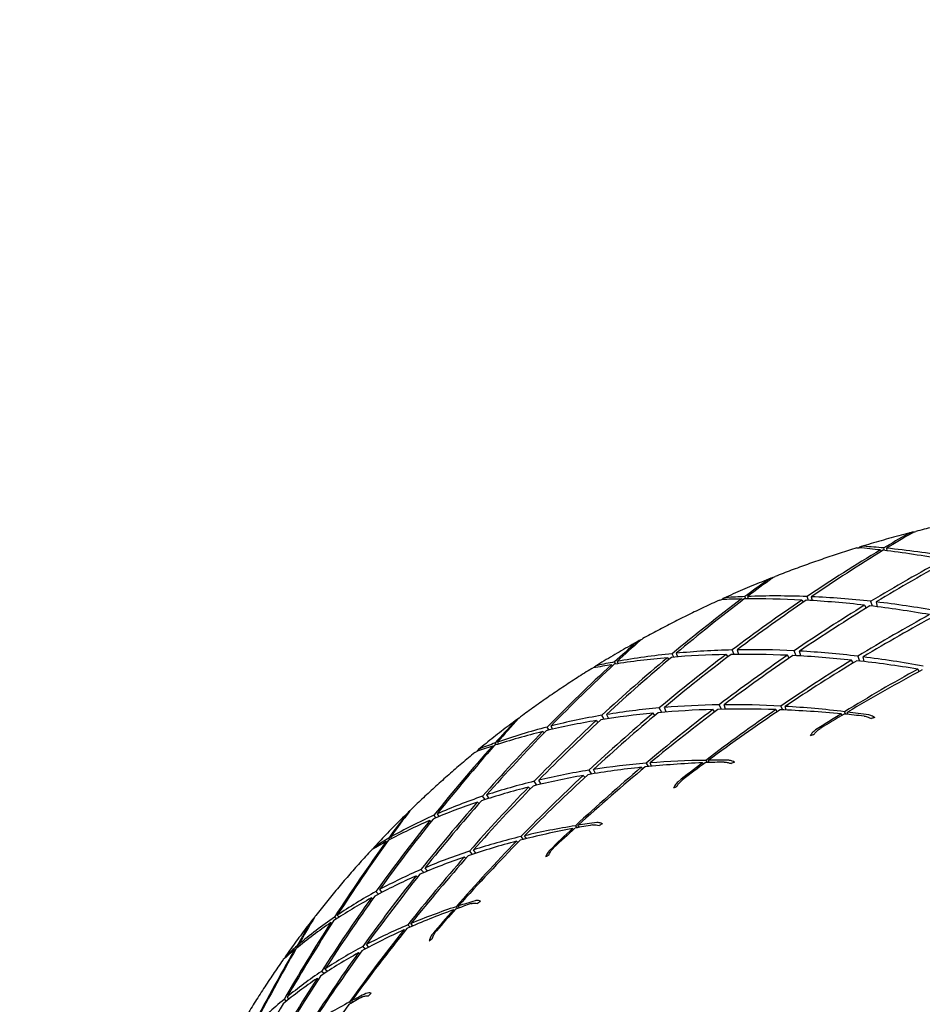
# Model space of a CAD drawing. Header units: inches. Extents: x 36 to 1719, y -84 to 1122.
# Tile 39 of 256: x 429.294 to 430.274, y 303.499 to 304.568. Entities that reach past the tile are written whole.
import ezdxf

# ---------------------------------------------------------------- set-up
doc = ezdxf.new("R2010")
doc.units = ezdxf.units.IN
doc.header["$LTSCALE"] = 48
doc.header["$MEASUREMENT"] = 0
doc.layers.add('Visible (ANSI)', color=7, linetype='Continuous', lineweight=30)

msp = doc.modelspace()

# ---------------------------------------------------------------- linework, layer by layer
at = {"layer": 'Visible (ANSI)'}
for p, q in [((430.2286, 303.99251), (430.22943, 303.99078)), ((430.23304, 303.99198), (430.23227, 303.9947)), ((430.23535, 303.9944), (430.23578, 303.99164)), ((430.07802, 303.93931), (430.07894, 303.93787)), ((430.08256, 303.93938), (430.08151, 303.94191)), ((430.08441, 303.94202), (430.08517, 303.9394)), ((430.15053, 303.93781), (430.14903, 303.94194)), ((430.15366, 303.94175), (430.15465, 303.93756)), ((430.14347, 303.93818), (430.14487, 303.93575)), ((430.21156, 303.93256), (430.21319, 303.92938)), ((430.22004, 303.93156), (430.21844, 303.93675)), ((430.22419, 303.9361), (430.22511, 303.93093)), ((429.99738, 303.87555), (429.99888, 303.87357)), ((430.00454, 303.87616), (430.00263, 303.87992)), ((430.00694, 303.88035), (430.00841, 303.87647)), ((430.06113, 303.879), (430.06294, 303.87637)), ((430.06985, 303.87914), (430.06768, 303.88396)), ((430.0731, 303.88407), (430.07466, 303.87918)), ((430.12973, 303.87514), (430.12785, 303.87816)), ((430.13707, 303.87771), (430.13498, 303.88303)), ((430.14227, 303.87742), (430.14089, 303.88272)), ((430.20422, 303.87714), (430.20596, 303.87195)), ((430.21097, 303.87137), (430.20996, 303.87644)), ((429.93683, 303.86795), (429.93778, 303.86679)), ((429.94136, 303.86867), (429.94008, 303.87093)), ((429.94276, 303.87142), (429.94379, 303.86905)), ((430.19904, 303.86983), (430.19732, 303.8729)), ((430.27064, 303.86042), (430.26931, 303.86312)), ((429.99121, 303.8162), (429.98857, 303.82101)), ((429.99609, 303.8166), (429.99408, 303.82149)), ((430.05346, 303.82435), (430.05579, 303.81956)), ((430.06054, 303.81964), (430.05887, 303.82441)), ((430.12065, 303.82297), (430.1224, 303.81887)), ((430.12642, 303.8187), (430.12526, 303.8227)), ((429.92886, 303.80871), (429.92626, 303.81298)), ((429.93125, 303.81381), (429.93333, 303.8094)), ((429.98385, 303.81292), (429.98185, 303.81535)), ((430.04878, 303.81682), (430.04689, 303.81934)), ((430.11659, 303.81688), (430.11507, 303.81914)), ((430.18711, 303.81306), (430.18616, 303.81462)), ((430.18984, 303.81688), (430.19083, 303.81417)), ((430.19348, 303.81392), (430.1929, 303.81651)), ((429.86898, 303.79703), (429.86679, 303.80028)), ((429.87071, 303.80128), (429.87254, 303.79786)), ((429.92014, 303.8073), (429.922, 303.80522)), ((429.86195, 303.79534), (429.86344, 303.79381)), ((429.80745, 303.77964), (429.80836, 303.77877)), ((429.81182, 303.78107), (429.81042, 303.78297)), ((429.81281, 303.78382), (429.81402, 303.78179)), ((429.97058, 303.7547), (429.96898, 303.7565)), ((429.97424, 303.76095), (429.97643, 303.75727)), ((429.98019, 303.75763), (429.97854, 303.7613)), ((430.03661, 303.76015), (430.03557, 303.76142)), ((430.03908, 303.76409), (430.04039, 303.76161)), ((430.0429, 303.7617), (430.04197, 303.76412)), ((429.90782, 303.74567), (429.90591, 303.74764)), ((429.91204, 303.75337), (429.91481, 303.74916)), ((429.91921, 303.74988), (429.91701, 303.75415)), ((429.85573, 303.73724), (429.85274, 303.74137)), ((429.86021, 303.7383), (429.85774, 303.74258)), ((429.79942, 303.72146), (429.7966, 303.72502)), ((429.80106, 303.72652), (429.80348, 303.72276)), ((429.8485, 303.73312), (429.84653, 303.73498)), ((429.79101, 303.71868), (429.79278, 303.71714)), ((429.74613, 303.70175), (429.74385, 303.70439)), ((429.74731, 303.70591), (429.74931, 303.70308)), ((429.73948, 303.69892), (429.74086, 303.69782)), ((429.89766, 303.69311), (429.8992, 303.69095)), ((429.90151, 303.69138), (429.90031, 303.69353)), ((429.84431, 303.67906), (429.84231, 303.68224)), ((429.89543, 303.68907), (429.89438, 303.69005)), ((429.69209, 303.67589), (429.69291, 303.67529)), ((429.69613, 303.67806), (429.69474, 303.67955)), ((429.6968, 303.68072), (429.69806, 303.67909)), ((429.83512, 303.67493), (429.83354, 303.67629)), ((429.83841, 303.68131), (429.84086, 303.67819)), ((429.78237, 303.66541), (429.78535, 303.66194)), ((429.78934, 303.66325), (429.78682, 303.66686)), ((429.77859, 303.65758), (429.77677, 303.65902)), ((429.73289, 303.64217), (429.7298, 303.64548)), ((429.73689, 303.64385), (429.7342, 303.64736)), ((429.726, 303.6371), (429.7242, 303.63842)), ((429.6837, 303.61884), (429.68091, 303.6216)), ((429.68476, 303.6237), (429.68726, 303.62071)), ((429.67594, 303.61466), (429.67751, 303.6136)), ((429.76599, 303.60103), (429.765, 303.60174)), ((429.768, 303.60515), (429.76963, 303.6034)), ((429.77172, 303.60414), (429.77037, 303.60593)), ((429.63209, 303.58795), (429.63326, 303.58722)), ((429.63806, 303.59192), (429.63592, 303.59388)), ((429.63883, 303.59587), (429.6408, 303.59371)), ((429.71547, 303.58541), (429.71797, 303.58295)), ((429.72105, 303.58429), (429.7189, 303.58686)), ((429.71252, 303.57892), (429.71108, 303.57987)), ((429.6731, 303.56122), (429.67053, 303.56404)), ((429.59273, 303.55849), (429.59339, 303.55811)), ((429.59625, 303.56138), (429.59501, 303.56242)), ((429.5967, 303.56387), (429.59787, 303.5627)), ((429.6633, 303.55403), (429.6617, 303.555)), ((429.66669, 303.56199), (429.6696, 303.55934)), ((429.62474, 303.53255), (429.62186, 303.53497)), ((429.62819, 303.53481), (429.62557, 303.53744)), ((429.61848, 303.52647), (429.61695, 303.52732)), ((429.58365, 303.50257), (429.58118, 303.50448)), ((429.58435, 303.5071), (429.58664, 303.50497)), ((429.65231, 303.50173), (429.65389, 303.50041)), ((429.65572, 303.50145), (429.65436, 303.50282))]:
    msp.add_line(p, q, dxfattribs=at)
msp.add_circle((422.3504, 315.10877), 23.75, dxfattribs=at)
for centre, major_axis, ratio, start_param, end_param in [((430.59028, 302.72355), (-0.89601, -1.32484), 0.7453403, 4.1301598, 4.1503108), ((430.62138, 302.85387), (-1.05597, -1.15557), 0.7254597, 4.3101346, 4.3317677), ((430.59028, 302.72355), (-0.89601, -1.32484), 0.7453403, 4.1531658, 4.2157606), ((430.62138, 302.85387), (-1.05597, -1.15557), 0.7254597, 4.3346227, 4.395651), ((430.62138, 302.85387), (-0.96597, 0.97689), 0.619374, 5.6237842, 5.6454172), ((430.59028, 302.72355), (0.85513, -1.14739), 0.6509125, 2.6095107, 2.6296616), ((430.62138, 302.85387), (-0.96597, 0.97689), 0.619374, 5.5599009, 5.6209291), ((430.59028, 302.72355), (0.85513, -1.14739), 0.6509125, 2.5440608, 2.6066556), ((430.59028, 302.72355), (-0.9723, -1.25262), 0.7372372, 4.1726848, 4.2337131), ((430.62138, 302.85387), (-1.11307, -1.07417), 0.714912, 4.3464692, 4.4065711), ((430.59028, 302.72355), (-0.81149, -1.39144), 0.7521993, 4.1752548, 4.1954057), ((430.62138, 302.85387), (-0.99036, -1.23346), 0.7349874, 4.3609429, 4.382576), ((430.59028, 302.72355), (-0.81149, -1.39144), 0.7521993, 4.1982608, 4.2608556), ((430.62138, 302.85387), (-0.99036, -1.23346), 0.7349874, 4.385431, 4.4464593), ((430.62138, 302.85387), (-1.00767, 0.89769), 0.6057874, 5.7016974, 5.7233305), ((430.59028, 302.72355), (0.90737, -1.07335), 0.6368908, 2.680819, 2.7009699), ((430.62138, 302.85387), (-1.00767, 0.89769), 0.6057874, 5.6378142, 5.6988424), ((430.59028, 302.72355), (0.90737, -1.07335), 0.6368908, 2.6153692, 2.6779639), ((430.59028, 302.72355), (0.90737, -1.07335), 0.6368908, 2.5499193, 2.6109475), ((430.59028, 302.72355), (-0.89601, -1.32484), 0.7453403, 4.2201822, 4.2812104), ((430.62138, 302.85387), (-1.05597, -1.15557), 0.7254597, 4.4000726, 4.4601745), ((430.59028, 302.72355), (-0.9723, -1.25262), 0.7372372, 4.239061, 4.2991629), ((430.62138, 302.85387), (-1.11307, -1.07417), 0.714912, 4.411919, 4.4717144), ((430.62138, 302.85387), (-1.00767, 0.89769), 0.6057874, 5.5732907, 5.6333926), ((430.62138, 302.85387), (-1.00767, 0.89769), 0.6057874, 5.5081474, 5.5679427), ((430.59028, 302.72355), (0.90737, -1.07335), 0.6368908, 2.4844695, 2.5445713), ((430.59028, 302.72355), (-1.04008, -1.17576), 0.7279858, 4.2547016, 4.314497), ((430.62138, 302.85387), (-1.16184, -0.99003), 0.7034524, 4.420886, 4.4809879), ((430.59028, 302.72355), (-0.71925, -1.45137), 0.757726, 4.218244, 4.2383949), ((430.62138, 302.85387), (-0.91622, -1.30695), 0.7433921, 4.4090892, 4.4307223), ((430.59028, 302.72355), (-0.81149, -1.39144), 0.7521993, 4.2652772, 4.3263054), ((430.62138, 302.85387), (-0.99036, -1.23346), 0.7349874, 4.4508809, 4.5109828), ((430.62138, 302.85387), (-1.04539, 0.81682), 0.5928593, 5.7185419, 5.7795701), ((430.59028, 302.72355), (0.95467, -0.99675), 0.6229005, 2.689634, 2.7522288), ((430.59028, 302.72355), (-0.89601, -1.32484), 0.7453403, 4.2865584, 4.3466603), ((430.62138, 302.85387), (-1.05597, -1.15557), 0.7254597, 4.4655224, 4.5253178), ((430.62138, 302.85387), (-1.04539, 0.81682), 0.5928593, 5.6540184, 5.7141202), ((430.59028, 302.72355), (0.95467, -0.99675), 0.6229005, 2.6241842, 2.6852124), ((430.59028, 302.72355), (-0.9723, -1.25262), 0.7372372, 4.3048174, 4.3646128), ((430.62138, 302.85387), (-1.11307, -1.07417), 0.714912, 4.4773689, 4.5374708), ((430.62138, 302.85387), (-1.04539, 0.81682), 0.5928593, 5.5888751, 5.6486704), ((430.59028, 302.72355), (0.95467, -0.99675), 0.6229005, 2.5587343, 2.6188362), ((430.62138, 302.85387), (-1.04539, 0.81682), 0.5928593, 5.5231187, 5.5832206), ((430.59028, 302.72355), (0.95467, -0.99675), 0.6229005, 2.4932845, 2.5530798), ((430.59028, 302.72355), (0.95467, -0.99675), 0.6229005, 2.4278347, 2.4879365), ((430.59028, 302.72355), (-0.71925, -1.45137), 0.757726, 4.2412499, 4.3038447), ((430.62138, 302.85387), (-0.91622, -1.30695), 0.7433921, 4.4335774, 4.4946056), ((430.62138, 302.85387), (-1.04539, 0.81682), 0.5928593, 5.7824251, 5.8040582), ((430.59028, 302.72355), (0.95467, -0.99675), 0.6229005, 2.7550839, 2.7752348), ((430.59028, 302.72355), (-1.04008, -1.17576), 0.7279858, 4.3198449, 4.3799468), ((430.62138, 302.85387), (-1.16184, -0.99003), 0.7034524, 4.4863359, 4.5473641), ((430.62138, 302.85387), (-1.04539, 0.81682), 0.5928593, 5.4567425, 5.5177707), ((430.59028, 302.72355), (-1.09934, -1.09517), 0.7176878, 4.3314862, 4.3925144), ((430.62138, 302.85387), (-1.20258, -0.90384), 0.6911957, 4.4923731, 4.5549679), ((430.59028, 302.72355), (0.99745, -0.91802), 0.6091959, 2.6359156, 2.6960175), ((430.59028, 302.72355), (0.99745, -0.91802), 0.6091959, 2.5704658, 2.6302611), ((430.59028, 302.72355), (0.99745, -0.91802), 0.6091959, 2.5050159, 2.5651178), ((430.59028, 302.72355), (0.99745, -0.91802), 0.6091959, 2.4395661, 2.5005943), ((430.59028, 302.72355), (0.99745, -0.91802), 0.6091959, 2.7013654, 2.7623937), ((430.59028, 302.72355), (-0.89601, -1.32484), 0.7453403, 4.3523148, 4.4121101), ((430.62138, 302.85387), (-1.05597, -1.15557), 0.7254597, 4.5309723, 4.5910742), ((430.62138, 302.85387), (-1.07958, 0.7346), 0.5809255, 5.6722757, 5.732071), ((430.59028, 302.72355), (-0.9723, -1.25262), 0.7372372, 4.3699607, 4.4300626), ((430.62138, 302.85387), (-1.11307, -1.07417), 0.714912, 4.5428187, 4.603847), ((430.62138, 302.85387), (-1.07958, 0.7346), 0.5809255, 5.6065193, 5.6666212), ((430.59028, 302.72355), (-1.04008, -1.17576), 0.7279858, 4.3843684, 4.4453967), ((430.62138, 302.85387), (-1.16184, -0.99003), 0.7034524, 4.5517857, 4.6143805), ((430.62138, 302.85387), (-1.07958, 0.7346), 0.5809255, 5.5401431, 5.6011713), ((430.62138, 302.85387), (-1.07958, 0.7346), 0.5809255, 5.4731267, 5.5357215), ((430.59028, 302.72355), (-1.09934, -1.09517), 0.7176878, 4.3953694, 4.4170025), ((430.62138, 302.85387), (-1.20258, -0.90384), 0.6911957, 4.557823, 4.5779739), ((430.62138, 302.85387), (-1.07958, 0.7346), 0.5809255, 5.4501207, 5.4702716), ((430.59028, 302.72355), (0.99745, -0.91802), 0.6091959, 2.4150779, 2.436711), ((430.29202, 303.1922), (0.82265, 0.3571), 0.6774871, 1.3658835, 1.3704792), ((430.59028, 302.72355), (-0.62013, -1.50359), 0.7618439, 4.2595107, 4.2796616), ((430.62138, 302.85387), (-0.83376, -1.37508), 0.7505765, 4.454771, 4.476404), ((430.59028, 302.72355), (0.99745, -0.91802), 0.6091959, 2.7668153, 2.8294101), ((430.59028, 302.72355), (-0.81149, -1.39144), 0.7521993, 4.3316534, 4.3917553), ((430.62138, 302.85387), (-0.99036, -1.23346), 0.7349874, 4.5163307, 4.5761261), ((430.62138, 302.85387), (-1.07958, 0.7346), 0.5809255, 5.737419, 5.7975209), ((430.59028, 302.72355), (-0.71925, -1.45137), 0.757726, 4.3082664, 4.3692946), ((430.62138, 302.85387), (-0.91622, -1.30695), 0.7433921, 4.4990272, 4.5591291), ((430.62138, 302.85387), (-1.07958, 0.7346), 0.5809255, 5.8019425, 5.8629707), ((430.5193, 303.25694), (0.92028, 0.01284), 0.6361209, 1.9673031, 1.9719023), ((430.59028, 302.72355), (-0.62013, -1.50359), 0.7618439, 4.2825166, 4.3451114), ((430.62138, 302.85387), (-0.83376, -1.37508), 0.7505765, 4.4792591, 4.5402873), ((430.62138, 302.85387), (-1.07958, 0.7346), 0.5809255, 5.8658258, 5.8874588), ((430.59028, 302.72355), (0.99745, -0.91802), 0.6091959, 2.8322651, 2.8524161), ((430.59028, 302.72355), (-0.9723, -1.25262), 0.7372372, 4.4344842, 4.4955125), ((430.62138, 302.85387), (-1.11307, -1.07417), 0.714912, 4.6082686, 4.6708634), ((430.62138, 302.85387), (-1.11066, 0.65132), 0.5703437, 5.626004, 5.6870322), ((430.59028, 302.72355), (1.03614, -0.83754), 0.5960696, 2.5850382, 2.6451401), ((430.62138, 302.85387), (-1.11066, 0.65132), 0.5703437, 5.5589876, 5.6215824), ((430.59028, 302.72355), (1.03614, -0.83754), 0.5960696, 2.5195883, 2.5806166), ((430.59028, 302.72355), (-1.04008, -1.17576), 0.7279858, 4.4482517, 4.4698848), ((430.62138, 302.85387), (-1.16184, -0.99003), 0.7034524, 4.6172356, 4.6373865), ((430.62138, 302.85387), (-1.11066, 0.65132), 0.5703437, 5.5359816, 5.5561325), ((430.59028, 302.72355), (1.03614, -0.83754), 0.5960696, 2.4951002, 2.5167333), ((430.22857, 303.1547), (0.76533, 0.45023), 0.6930368, 1.3763544, 1.3809521), ((430.59028, 302.72355), (-0.89601, -1.32484), 0.7453403, 4.4174581, 4.47756), ((430.62138, 302.85387), (-1.05597, -1.15557), 0.7254597, 4.5964221, 4.6574503), ((430.62138, 302.85387), (-1.11066, 0.65132), 0.5703437, 5.6923802, 5.7524821), ((430.59028, 302.72355), (1.03614, -0.83754), 0.5960696, 2.650488, 2.7102834), ((430.62138, 302.85387), (-0.99036, -1.23346), 0.7349874, 4.5817806, 4.6418825), ((430.59028, 302.72355), (1.03614, -0.83754), 0.5960696, 2.7159379, 2.7760398), ((430.44414, 303.24622), (0.90911, 0.11082), 0.6442541, 1.9916522, 1.9962505), ((430.59028, 302.72355), (1.03614, -0.83754), 0.5960696, 2.7813877, 2.8424159), ((430.59028, 302.72355), (-0.81149, -1.39144), 0.7521993, 4.3974098, 4.4572051), ((430.62138, 302.85387), (-1.11066, 0.65132), 0.5703437, 5.7581366, 5.8179319), ((430.59028, 302.72355), (-0.71925, -1.45137), 0.757726, 4.3746426, 4.4347444), ((430.62138, 302.85387), (-0.91622, -1.30695), 0.7433921, 4.5644771, 4.6242724), ((430.62138, 302.85387), (-1.11066, 0.65132), 0.5703437, 5.8232799, 5.8833818), ((430.59028, 302.72355), (-0.51524, -1.54713), 0.7644918, 4.2995217, 4.3196726), ((430.62138, 302.85387), (-0.74342, -1.43681), 0.7564501, 4.4982632, 4.5198963), ((430.59028, 302.72355), (1.03614, -0.83754), 0.5960696, 2.8468376, 2.9094324), ((430.59028, 302.72355), (-0.62013, -1.50359), 0.7618439, 4.3495331, 4.4105613), ((430.62138, 302.85387), (-0.83376, -1.37508), 0.7505765, 4.5447089, 4.6048108), ((430.62138, 302.85387), (-1.11066, 0.65132), 0.5703437, 5.8878034, 5.9488316), ((430.59028, 302.72355), (1.07119, -0.75564), 0.5838493, 2.6023257, 2.6633539), ((430.62138, 302.85387), (-1.13901, 0.56717), 0.5614754, 5.6240053, 5.6441562), ((430.59028, 302.72355), (1.07119, -0.75564), 0.5838493, 2.5778375, 2.5994706), ((430.17153, 303.1086), (0.69426, 0.54048), 0.7099703, 1.3794947, 1.3840905), ((430.62138, 302.85387), (-1.13901, 0.56717), 0.5614754, 5.6470113, 5.7096061), ((430.59028, 302.72355), (-0.9723, -1.25262), 0.7372372, 4.4983675, 4.5200006), ((430.62138, 302.85387), (-1.11307, -1.07417), 0.714912, 4.6737184, 4.6938694), ((430.59028, 302.72355), (-0.51524, -1.54713), 0.7644918, 4.3225276, 4.3851224), ((430.62138, 302.85387), (-0.74342, -1.43681), 0.7564501, 4.5227514, 4.5837796), ((430.62138, 302.85387), (-1.11066, 0.65132), 0.5703437, 5.9516866, 5.9733197), ((430.59028, 302.72355), (1.03614, -0.83754), 0.5960696, 2.9122874, 2.9324383), ((430.59028, 302.72355), (-0.89601, -1.32484), 0.7453403, 4.4819816, 4.5430098), ((430.62138, 302.85387), (-1.05597, -1.15557), 0.7254597, 4.661872, 4.7244668), ((430.62138, 302.85387), (-1.13901, 0.56717), 0.5614754, 5.7140277, 5.7750559), ((430.59028, 302.72355), (1.07119, -0.75564), 0.5838493, 2.6677755, 2.7278774), ((430.62138, 302.85387), (-0.99036, -1.23346), 0.7349874, 4.6472304, 4.7082587), ((430.59028, 302.72355), (1.07119, -0.75564), 0.5838493, 2.7332253, 2.7930207), ((430.37112, 303.2267), (0.88524, 0.20884), 0.654809, 2.0131453, 2.0177445), ((430.59028, 302.72355), (-0.81149, -1.39144), 0.7521993, 4.4625531, 4.522655), ((430.62138, 302.85387), (-1.13901, 0.56717), 0.5614754, 5.7804039, 5.8405058), ((430.62138, 302.85387), (-0.91622, -1.30695), 0.7433921, 4.6299269, 4.6900288), ((430.59028, 302.72355), (1.07119, -0.75564), 0.5838493, 2.7986752, 2.8587771), ((430.59028, 302.72355), (-0.71925, -1.45137), 0.757726, 4.4403989, 4.5001943), ((430.62138, 302.85387), (-1.13901, 0.56717), 0.5614754, 5.8461603, 5.9059556), ((430.59028, 302.72355), (1.07119, -0.75564), 0.5838493, 2.864125, 2.9251533), ((430.59028, 302.72355), (-0.62013, -1.50359), 0.7618439, 4.4159092, 4.4760111), ((430.62138, 302.85387), (-0.83376, -1.37508), 0.7505765, 4.6101588, 4.6699541), ((430.62138, 302.85387), (-1.13901, 0.56717), 0.5614754, 5.9113036, 5.9714055), ((430.62138, 302.85387), (-1.16499, 0.48234), 0.5546586, 5.7138024, 5.7339534), ((430.59028, 302.72355), (1.10302, -0.6726), 0.5728888, 2.6630968, 2.6847299), ((430.12111, 303.0568), (0.60766, 0.62462), 0.726158, 1.3748729, 1.3794712), ((430.62138, 302.85387), (-1.16499, 0.48234), 0.5546586, 5.7368084, 5.7994032), ((430.59028, 302.72355), (1.10302, -0.6726), 0.5728888, 2.687585, 2.7486132), ((430.59028, 302.72355), (-0.89601, -1.32484), 0.7453403, 4.5458649, 4.567498), ((430.62138, 302.85387), (-1.05597, -1.15557), 0.7254597, 4.7273218, 4.7474728), ((430.59028, 302.72355), (-0.51524, -1.54713), 0.7644918, 4.3895441, 4.4505723), ((430.62138, 302.85387), (-0.74342, -1.43681), 0.7564501, 4.5882012, 4.6483031), ((430.62138, 302.85387), (-1.13901, 0.56717), 0.5614754, 5.9758271, 6.0368553), ((430.59028, 302.72355), (-0.40596, -1.5812), 0.7656284, 4.3388121, 4.358963), ((430.62138, 302.85387), (-0.64596, -1.49108), 0.7609331, 4.5399272, 4.5615603), ((430.59028, 302.72355), (1.07119, -0.75564), 0.5838493, 2.9295749, 2.9921697), ((430.59028, 302.72355), (1.10302, -0.6726), 0.5728888, 2.7530348, 2.8131367), ((430.59028, 302.72355), (-0.81149, -1.39144), 0.7521993, 4.5270766, 4.5881048), ((430.62138, 302.85387), (-0.99036, -1.23346), 0.7349874, 4.7126803, 4.7752751), ((430.62138, 302.85387), (-1.16499, 0.48234), 0.5546586, 5.8038248, 5.8648531), ((430.30251, 303.19782), (0.84959, 0.3055), 0.6679157, 2.0318001, 2.0363971), ((430.59028, 302.72355), (-0.40596, -1.5812), 0.7656284, 4.3618181, 4.4244129), ((430.62138, 302.85387), (-0.64596, -1.49108), 0.7609331, 4.5644154, 4.6254436), ((430.62138, 302.85387), (-1.13901, 0.56717), 0.5614754, 6.0397103, 6.0613434), ((430.59028, 302.72355), (1.07119, -0.75564), 0.5838493, 2.9950247, 3.0151757), ((430.59028, 302.72355), (-0.71925, -1.45137), 0.757726, 4.5055422, 4.5656441), ((430.62138, 302.85387), (-0.91622, -1.30695), 0.7433921, 4.6953768, 4.756405), ((430.62138, 302.85387), (-1.16499, 0.48234), 0.5546586, 5.870201, 5.9303029), ((430.59028, 302.72355), (1.10302, -0.6726), 0.5728888, 2.8184847, 2.87828), ((430.59028, 302.72355), (1.10302, -0.6726), 0.5728888, 2.8839345, 2.9440364), ((430.59028, 302.72355), (-0.62013, -1.50359), 0.7618439, 4.4816656, 4.541461), ((430.62138, 302.85387), (-0.83376, -1.37508), 0.7505765, 4.6756086, 4.7357105), ((430.62138, 302.85387), (-1.16499, 0.48234), 0.5546586, 5.9359574, 5.9957528), ((430.59028, 302.72355), (1.13204, -0.58866), 0.5635509, 2.7506033, 2.7722363), ((430.07927, 302.99806), (0.50543, 0.70204), 0.7416625, 1.3602893, 1.3648858), ((430.59028, 302.72355), (1.10302, -0.6726), 0.5728888, 2.9493844, 3.0104126), ((430.59028, 302.72355), (1.13204, -0.58866), 0.5635509, 2.7750914, 2.8361196), ((430.62138, 302.85387), (-1.18887, 0.39695), 0.5501769, 5.8048949, 5.8250459), ((430.62138, 302.85387), (-0.74342, -1.43681), 0.7564501, 4.6536511, 4.7134464), ((430.62138, 302.85387), (-0.99036, -1.23346), 0.7349874, 4.7781301, 4.7982811)]:
    msp.add_ellipse(centre, major_axis=major_axis, ratio=ratio, start_param=start_param, end_param=end_param, dxfattribs=at)
for points, knots in [([(430.35908, 304.0324), (430.35288, 304.03131), (430.3467, 304.03017), (430.33435, 304.02781), (430.32818, 304.02658), (430.31588, 304.02404), (430.30974, 304.02273), (430.29749, 304.02002), (430.29138, 304.01861), (430.27918, 304.01572), (430.27309, 304.01423), (430.26702, 304.0127)], [2.448899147, 2.448899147, 2.448899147, 2.448899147, 2.464196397, 2.464196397, 2.479493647, 2.479493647, 2.494790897, 2.494790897, 2.510088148, 2.510088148, 2.525385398, 2.525385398, 2.525385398, 2.525385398]), ([(430.26222, 304.01148), (430.25856, 304.01054), (430.2549, 304.00958), (430.2476, 304.00764), (430.24395, 304.00665), (430.23667, 304.00464), (430.23303, 304.00362), (430.22577, 304.00155), (430.22215, 304.0005), (430.21491, 303.99836), (430.2113, 303.99728), (430.20769, 303.99618)], [2.529410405, 2.529410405, 2.529410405, 2.529410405, 2.538648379, 2.538648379, 2.547886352, 2.547886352, 2.557124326, 2.557124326, 2.566362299, 2.566362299, 2.575600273, 2.575600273, 2.575600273, 2.575600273]), ([(430.26481, 304.01192), (430.26429, 304.01187), (430.26379, 304.01181), (430.26165, 304.01141), (430.25972, 304.01071), (430.25822, 304.00986)], [0.171136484, 0.171136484, 0.171136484, 0.171136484, 0.175369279, 0.175369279, 0.190526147, 0.190526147, 0.190526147, 0.190526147]), ([(430.20298, 303.99473), (430.19699, 303.99288), (430.19101, 303.99099), (430.17909, 303.98711), (430.17315, 303.98513), (430.1613, 303.98108), (430.1554, 303.97901), (430.14362, 303.97478), (430.13775, 303.97263), (430.12606, 303.96824), (430.12023, 303.966), (430.11442, 303.96372)], [2.579625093, 2.579625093, 2.579625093, 2.579625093, 2.594997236, 2.594997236, 2.610369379, 2.610369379, 2.625741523, 2.625741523, 2.641113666, 2.641113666, 2.656485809, 2.656485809, 2.656485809, 2.656485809]), ([(430.21063, 303.99651), (430.20939, 303.9966), (430.20798, 303.99635), (430.20635, 303.99566), (430.20581, 303.99535), (430.20529, 303.99498)], [0, 0, 0, 0, 0.015156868, 0.015156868, 0.022321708, 0.022321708, 0.022321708, 0.022321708]), ([(430.10982, 303.9619), (430.10637, 303.96053), (430.10293, 303.95914), (430.09607, 303.95634), (430.09264, 303.95493), (430.08581, 303.95207), (430.0824, 303.95062), (430.07559, 303.94771), (430.0722, 303.94623), (430.06542, 303.94325), (430.06204, 303.94175), (430.05867, 303.94023)], [2.660546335, 2.660546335, 2.660546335, 2.660546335, 2.669686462, 2.669686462, 2.678826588, 2.678826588, 2.687966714, 2.687966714, 2.69710684, 2.69710684, 2.706246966, 2.706246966, 2.706246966, 2.706246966]), ([(430.11232, 303.96267), (430.11195, 303.96259), (430.11158, 303.9625), (430.10956, 303.96189), (430.10767, 303.96098), (430.10625, 303.95995)], [0.172263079, 0.172263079, 0.172263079, 0.172263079, 0.175369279, 0.175369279, 0.190526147, 0.190526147, 0.190526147, 0.190526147]), ([(430.06114, 303.94085), (430.05998, 303.94077), (430.0587, 303.94034), (430.05731, 303.93945), (430.05687, 303.93909), (430.05645, 303.93869)], [0, 0, 0, 0, 0.015156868, 0.015156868, 0.02194152, 0.02194152, 0.02194152, 0.02194152]), ([(430.05418, 303.9382), (430.04849, 303.93561), (430.04282, 303.93298), (430.03153, 303.92763), (430.02591, 303.92491), (430.01471, 303.9194), (430.00913, 303.9166), (429.99803, 303.91092), (429.99251, 303.90804), (429.98151, 303.9022), (429.97604, 303.89924), (429.97059, 303.89624)], [2.710306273, 2.710306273, 2.710306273, 2.710306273, 2.725771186, 2.725771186, 2.741236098, 2.741236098, 2.756701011, 2.756701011, 2.772165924, 2.772165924, 2.787630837, 2.787630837, 2.787630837, 2.787630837]), ([(429.96626, 303.89384), (429.96309, 303.89208), (429.95993, 303.8903), (429.95363, 303.88672), (429.95049, 303.88491), (429.94422, 303.88128), (429.9411, 303.87945), (429.93487, 303.87576), (429.93176, 303.8739), (429.92557, 303.87016), (429.92248, 303.86827), (429.9194, 303.86637)], [2.791732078, 2.791732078, 2.791732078, 2.791732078, 2.800754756, 2.800754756, 2.809777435, 2.809777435, 2.818800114, 2.818800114, 2.827822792, 2.827822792, 2.836845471, 2.836845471, 2.836845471, 2.836845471]), ([(429.96863, 303.89494), (429.96842, 303.89486), (429.96822, 303.89478), (429.96638, 303.89401), (429.96456, 303.89288), (429.96323, 303.8917)], [0.173417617, 0.173417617, 0.173417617, 0.173417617, 0.175213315, 0.175213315, 0.190370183, 0.190370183, 0.190370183, 0.190370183]), ([(429.91522, 303.86378), (429.90992, 303.86048), (429.90465, 303.85714), (429.89418, 303.85039), (429.88897, 303.84697), (429.87861, 303.84006), (429.87346, 303.83657), (429.86323, 303.82951), (429.85814, 303.82594), (429.84803, 303.81872), (429.84301, 303.81508), (429.83801, 303.8114)], [2.840943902, 2.840943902, 2.840943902, 2.840943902, 2.856518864, 2.856518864, 2.872093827, 2.872093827, 2.887668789, 2.887668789, 2.903243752, 2.903243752, 2.918818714, 2.918818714, 2.918818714, 2.918818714]), ([(429.92138, 303.86717), (429.92031, 303.86694), (429.91919, 303.86634), (429.91806, 303.8653), (429.91774, 303.86493), (429.91744, 303.86452)], [0, 0, 0, 0, 0.015156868, 0.015156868, 0.021303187, 0.021303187, 0.021303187, 0.021303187]), ([(430.21103, 303.81207), (430.21229, 303.81193), (430.21395, 303.81149), (430.21639, 303.81055), (430.21752, 303.81002), (430.21862, 303.80944)], [0, 0, 0, 0, 0.015156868, 0.015156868, 0.025145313, 0.025145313, 0.025145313, 0.025145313]), ([(430.22254, 303.81054), (430.22174, 303.81112), (430.22091, 303.81165), (430.21887, 303.81272), (430.21736, 303.81323), (430.21619, 303.8134)], [0.15983274, 0.15983274, 0.15983274, 0.15983274, 0.167963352, 0.167963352, 0.182651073, 0.182651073, 0.182651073, 0.182651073]), ([(429.83404, 303.80845), (429.8312, 303.80634), (429.82837, 303.80421), (429.82273, 303.79994), (429.81993, 303.79779), (429.81433, 303.79347), (429.81155, 303.79129), (429.806, 303.78692), (429.80323, 303.78473), (429.79772, 303.78031), (429.79498, 303.77809), (429.79225, 303.77586)], [2.922964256, 2.922964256, 2.922964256, 2.922964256, 2.931851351, 2.931851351, 2.940738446, 2.940738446, 2.949625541, 2.949625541, 2.958512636, 2.958512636, 2.967399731, 2.967399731, 2.967399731, 2.967399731]), ([(429.83623, 303.80985), (429.8362, 303.80984), (429.83617, 303.80982), (429.83454, 303.80892), (429.83283, 303.80759), (429.8316, 303.80627)], [0.175077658, 0.175077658, 0.175077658, 0.175077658, 0.175369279, 0.175369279, 0.190526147, 0.190526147, 0.190526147, 0.190526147]), ([(430.15836, 303.79717), (430.15697, 303.79628), (430.15543, 303.79492), (430.15367, 303.79278), (430.15303, 303.79184), (430.15247, 303.79088)], [0, 0, 0, 0, 0.014687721, 0.014687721, 0.022818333, 0.022818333, 0.022818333, 0.022818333]), ([(430.15636, 303.79198), (430.15718, 303.7931), (430.1581, 303.79419), (430.16028, 303.79643), (430.16197, 303.79781), (430.16344, 303.79872)], [0.165380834, 0.165380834, 0.165380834, 0.165380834, 0.175369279, 0.175369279, 0.190526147, 0.190526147, 0.190526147, 0.190526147]), ([(429.78844, 303.77273), (429.78363, 303.76877), (429.77886, 303.76477), (429.76938, 303.7567), (429.76468, 303.75263), (429.75535, 303.74442), (429.75071, 303.74028), (429.74152, 303.73192), (429.73696, 303.72771), (429.72792, 303.71922), (429.72344, 303.71494), (429.71899, 303.71063)], [2.971540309, 2.971540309, 2.971540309, 2.971540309, 2.987241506, 2.987241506, 3.002942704, 3.002942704, 3.018643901, 3.018643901, 3.034345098, 3.034345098, 3.050046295, 3.050046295, 3.050046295, 3.050046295]), ([(429.79373, 303.77672), (429.79278, 303.77635), (429.79183, 303.7756), (429.791, 303.77447), (429.7908, 303.77414), (429.79061, 303.77377)], [0, 0, 0, 0, 0.015156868, 0.015156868, 0.020309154, 0.020309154, 0.020309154, 0.020309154]), ([(430.05906, 303.76216), (430.06025, 303.76219), (430.06186, 303.76197), (430.0643, 303.76135), (430.06544, 303.76097), (430.06657, 303.76053)], [0, 0, 0, 0, 0.015156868, 0.015156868, 0.025145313, 0.025145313, 0.025145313, 0.025145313]), ([(430.0703, 303.7621), (430.06946, 303.76258), (430.06861, 303.76299), (430.06655, 303.7638), (430.06507, 303.7641), (430.06396, 303.76412)], [0.159824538, 0.159824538, 0.159824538, 0.159824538, 0.16795515, 0.16795515, 0.182642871, 0.182642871, 0.182642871, 0.182642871]), ([(430.00915, 303.7409), (430.00783, 303.73986), (430.00642, 303.73832), (430.00488, 303.73599), (430.00434, 303.73499), (430.00389, 303.73397)], [0, 0, 0, 0, 0.014687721, 0.014687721, 0.022818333, 0.022818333, 0.022818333, 0.022818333]), ([(430.00757, 303.73554), (430.00826, 303.73675), (430.00906, 303.73795), (430.011, 303.74042), (430.01255, 303.74199), (430.01395, 303.74306)], [0.165380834, 0.165380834, 0.165380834, 0.165380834, 0.175369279, 0.175369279, 0.190526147, 0.190526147, 0.190526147, 0.190526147]), ([(429.71543, 303.70716), (429.71297, 303.70475), (429.71052, 303.70233), (429.70564, 303.69747), (429.70321, 303.69503), (429.69838, 303.69013), (429.69597, 303.68767), (429.69118, 303.68272), (429.6888, 303.68024), (429.68407, 303.67525), (429.68171, 303.67275), (429.67936, 303.67024)], [3.054237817, 3.054237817, 3.054237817, 3.054237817, 3.062973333, 3.062973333, 3.071708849, 3.071708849, 3.080444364, 3.080444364, 3.08917988, 3.08917988, 3.097915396, 3.097915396, 3.097915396, 3.097915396]), ([(429.91604, 303.69391), (429.91713, 303.69409), (429.91868, 303.69408), (429.92107, 303.69378), (429.92221, 303.69356), (429.92334, 303.69327)], [0, 0, 0, 0, 0.015156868, 0.015156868, 0.025145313, 0.025145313, 0.025145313, 0.025145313]), ([(429.92681, 303.69528), (429.92595, 303.69565), (429.92509, 303.69595), (429.92305, 303.69648), (429.92163, 303.69659), (429.9206, 303.69645)], [0.15981607, 0.15981607, 0.15981607, 0.15981607, 0.167946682, 0.167946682, 0.182634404, 0.182634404, 0.182634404, 0.182634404]), ([(429.68038, 303.67107), (429.67956, 303.67057), (429.67882, 303.6697), (429.67828, 303.66854), (429.67818, 303.66829), (429.67809, 303.66802)], [0, 0, 0, 0, 0.015156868, 0.015156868, 0.018851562, 0.018851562, 0.018851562, 0.018851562]), ([(429.676, 303.66662), (429.67177, 303.66205), (429.66758, 303.65744), (429.65928, 303.64817), (429.65516, 303.6435), (429.64702, 303.63409), (429.64299, 303.62936), (429.63502, 303.61983), (429.63107, 303.61504), (429.62326, 303.60539), (429.6194, 303.60053), (429.61558, 303.59565)], [3.102099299, 3.102099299, 3.102099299, 3.102099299, 3.117941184, 3.117941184, 3.13378307, 3.13378307, 3.149624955, 3.149624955, 3.16546684, 3.16546684, 3.181308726, 3.181308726, 3.181308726, 3.181308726]), ([(429.86975, 303.66664), (429.86852, 303.66545), (429.86726, 303.66377), (429.86596, 303.66128), (429.86552, 303.66022), (429.86519, 303.65915)], [0, 0, 0, 0, 0.014687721, 0.014687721, 0.022818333, 0.022818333, 0.022818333, 0.022818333]), ([(429.86859, 303.66117), (429.86915, 303.66245), (429.86981, 303.66373), (429.87149, 303.66642), (429.87288, 303.66815), (429.87419, 303.66938)], [0.165386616, 0.165386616, 0.165386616, 0.165386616, 0.17537506, 0.17537506, 0.190531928, 0.190531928, 0.190531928, 0.190531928]), ([(429.78441, 303.60848), (429.7854, 303.60881), (429.78685, 303.609), (429.78914, 303.60901), (429.79025, 303.60893), (429.79137, 303.60879)], [0, 0, 0, 0, 0.015156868, 0.015156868, 0.025145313, 0.025145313, 0.025145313, 0.025145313]), ([(429.79452, 303.61121), (429.79366, 303.61147), (429.79281, 303.61166), (429.79082, 303.61192), (429.78949, 303.61184), (429.78857, 303.61157)], [0.15983274, 0.15983274, 0.15983274, 0.15983274, 0.167963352, 0.167963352, 0.182651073, 0.182651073, 0.182651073, 0.182651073]), ([(429.61253, 303.59172), (429.61047, 303.58907), (429.60843, 303.58641), (429.60437, 303.58107), (429.60235, 303.57839), (429.59834, 303.57302), (429.59635, 303.57033), (429.59239, 303.56492), (429.59043, 303.56221), (429.58652, 303.55677), (429.58458, 303.55405), (429.58265, 303.55131)], [3.185545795, 3.185545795, 3.185545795, 3.185545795, 3.19411663, 3.19411663, 3.202687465, 3.202687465, 3.2112583, 3.2112583, 3.219829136, 3.219829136, 3.228399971, 3.228399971, 3.228399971, 3.228399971]), ([(429.74254, 303.57567), (429.74142, 303.57435), (429.74033, 303.57253), (429.73929, 303.56991), (429.73897, 303.56881), (429.73875, 303.56771)], [0, 0, 0, 0, 0.014687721, 0.014687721, 0.022818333, 0.022818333, 0.022818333, 0.022818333]), ([(429.74182, 303.57014), (429.74223, 303.57147), (429.74275, 303.57283), (429.74413, 303.57568), (429.74535, 303.57757), (429.74654, 303.57893)], [0.165380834, 0.165380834, 0.165380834, 0.165380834, 0.175369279, 0.175369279, 0.190526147, 0.190526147, 0.190526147, 0.190526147]), ([(429.57981, 303.54726), (429.57623, 303.54214), (429.5727, 303.53699), (429.56574, 303.52664), (429.5623, 303.52144), (429.55551, 303.51098), (429.55216, 303.50572), (429.54556, 303.49515), (429.5423, 303.48984), (429.53588, 303.47917), (429.53272, 303.47381), (429.5296, 303.46843)], [3.232626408, 3.232626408, 3.232626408, 3.232626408, 3.24862098, 3.24862098, 3.264615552, 3.264615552, 3.280610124, 3.280610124, 3.296604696, 3.296604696, 3.312599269, 3.312599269, 3.312599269, 3.312599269]), ([(429.58326, 303.55201), (429.5826, 303.5514), (429.58207, 303.55042), (429.58181, 303.54933), (429.58178, 303.54922), (429.58176, 303.54911)], [0, 0, 0, 0, 0.015156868, 0.015156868, 0.016743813, 0.016743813, 0.016743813, 0.016743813]), ([(429.6757, 303.51134), (429.67485, 303.51149), (429.67402, 303.51156), (429.67213, 303.51156), (429.67091, 303.51131), (429.67011, 303.51091)], [0.15981607, 0.15981607, 0.15981607, 0.15981607, 0.167946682, 0.167946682, 0.182634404, 0.182634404, 0.182634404, 0.182634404]), ([(429.66644, 303.50733), (429.6673, 303.50779), (429.66862, 303.50817), (429.67077, 303.50848), (429.67184, 303.50854), (429.67293, 303.50854)], [0, 0, 0, 0, 0.015156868, 0.015156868, 0.025145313, 0.025145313, 0.025145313, 0.025145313])]:
    msp.add_open_spline(points, degree=3, knots=knots, dxfattribs=at)
for points in [[(430.26338, 304.01119), (430.26447, 304.01183), (430.26577, 304.01236), (430.26702, 304.01269)], [(430.20298, 303.99473), (430.20377, 303.99496), (430.20469, 303.99504), (430.20555, 303.99496)], [(430.11115, 303.96191), (430.11211, 303.96261), (430.11327, 303.96325), (430.11442, 303.96371)], [(430.05419, 303.93819), (430.05484, 303.93848), (430.05561, 303.93866), (430.05634, 303.93869)], [(429.9678, 303.89425), (429.9686, 303.89497), (429.96959, 303.89567), (429.9706, 303.89623)], [(429.91523, 303.86377), (429.91574, 303.86408), (429.91634, 303.86432), (429.91694, 303.86443)], [(429.83576, 303.80936), (429.8364, 303.81007), (429.83719, 303.81077), (429.83802, 303.81139)], [(429.78845, 303.77272), (429.78883, 303.77304), (429.78927, 303.77329), (429.78973, 303.77346)], [(429.71741, 303.70885), (429.71603, 303.70782), (429.71463, 303.70644), (429.71363, 303.70512)], [(429.7173, 303.7087), (429.71778, 303.70935), (429.71837, 303.71001), (429.719, 303.71062)], [(429.67601, 303.66662), (429.67627, 303.6669), (429.67657, 303.66714), (429.67689, 303.66733)], [(429.61425, 303.59365), (429.61314, 303.59254), (429.61208, 303.59122), (429.61133, 303.58998)], [(429.61445, 303.594), (429.61477, 303.59454), (429.61516, 303.5951), (429.61559, 303.59564)], [(429.57982, 303.54725), (429.57997, 303.54748), (429.58015, 303.54768), (429.58034, 303.54786)]]:
    msp.add_open_spline(points, degree=3, dxfattribs=at)

doc.saveas('drawing.dxf')
